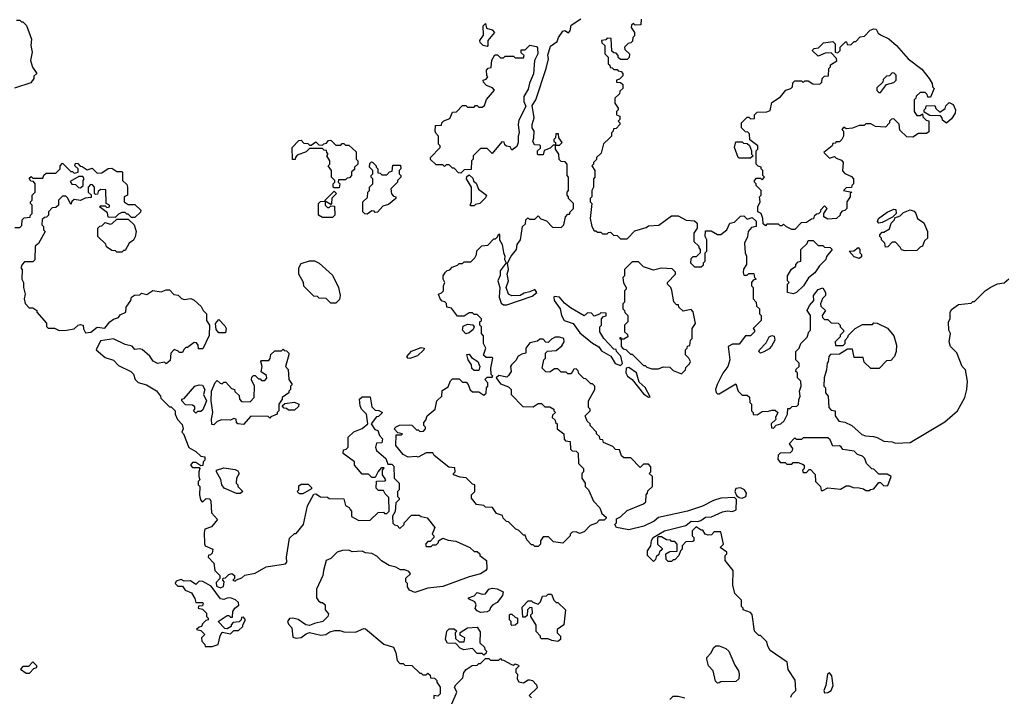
# Model space of a CAD drawing. Extents: x 1862350 to 2057294, y 212041 to 437318.
# Tile 237 of 256: x 2011185 to 2017167, y 358290 to 362402. Entities that reach past the tile are written whole.
import ezdxf

# ---------------------------------------------------------------- set-up
doc = ezdxf.new("R2010")
doc.units = 0

msp = doc.modelspace()

# ---------------------------------------------------------------- linework, layer by layer
at = {"layer": '0CON10XD'}
for points in [[(2011165, 362400), (2011185, 362400), (2011195, 362390), (2011205, 362390), (2011227, 362367), (2011257.5, 362285), (2011253.3, 362245), (2011260, 362205), (2011250, 362155), (2011263, 362113), (2011290, 362075), (2011271.7, 362058.3), (2011270, 362045), (2011251.7, 362018.3), (2011153, 361987)], [(2013861.7, 359621.7), (2013820, 359635), (2013820, 359645), (2013830, 359655), (2013828.3, 359678.3), (2013791.7, 359681.7), (2013703.6, 359753.6), (2013695, 359770), (2013655, 359770), (2013605, 359742.5), (2013595, 359747.5), (2013545, 359742.5), (2013515, 359760), (2013470, 359815), (2013471.7, 359878.3), (2013505, 359880), (2013510, 359885), (2013481.7, 359891.7), (2013460, 359915), (2013471.7, 359928.3), (2013493, 359937), (2013555, 359940), (2013567, 359937), (2013595, 359910), (2013605, 359910), (2013615, 359900), (2013638.3, 359901.7), (2013650, 359915), (2013650, 359925), (2013640, 359935), (2013640, 359955), (2013651.7, 359968.3), (2013660, 359995), (2013710, 360035), (2013720, 360085), (2013750, 360115), (2013751.7, 360148.3), (2013788.3, 360171.7), (2013801.7, 360208.3), (2013815, 360220), (2013855, 360220), (2013875, 360200), (2013898.3, 360198.3), (2013910, 360185), (2013921.7, 360151.7), (2013935, 360140), (2013975, 360140), (2014005, 360120), (2014018.3, 360131.7), (2014020, 360165), (2014030, 360175), (2014030, 360195), (2014010, 360215), (2014025, 360230), (2014055, 360230), (2014060, 360235), (2014050, 360245), (2014047.5, 360285), (2014060, 360345), (2014055, 360350), (2014018.3, 360348.3), (2014003.3, 360363.3), (2014017.5, 360405), (2014002.5, 360435), (2014001.7, 360481.7), (2013990, 360495), (2013990, 360535), (2013980, 360545), (2013980, 360565), (2013990, 360575), (2013990, 360585), (2013965, 360610), (2013945, 360610), (2013935, 360620), (2013915, 360620), (2013885, 360600), (2013845, 360600), (2013808.3, 360648.3), (2013780, 360655), (2013778.3, 360678.3), (2013768.3, 360688.3), (2013751.7, 360691.7), (2013740, 360705), (2013730, 360735), (2013748.3, 360741.7), (2013760, 360755), (2013760, 360785), (2013767.5, 360805), (2013757.5, 360825), (2013757.5, 360845), (2013771.7, 360868.3), (2013781.7, 360878.3), (2013798.3, 360881.7), (2013811.7, 360898.3), (2013845, 360910), (2013855, 360920), (2013875, 360920), (2013885, 360930), (2013925, 360930), (2013950, 360955), (2013960, 360975), (2013961.7, 360998.3), (2013991.7, 361028.3), (2014028.3, 361031.7), (2014065, 361070), (2014075, 361070), (2014088.3, 361081.7), (2014095, 361100), (2014100, 361095), (2014100, 361065), (2014116.7, 361035), (2014125, 360987.5), (2014133.3, 360965), (2014130, 360945), (2014140, 360925), (2014103.3, 360875), (2014103, 360847), (2014088.8, 360815), (2014102, 360775), (2014098.9, 360715), (2014110, 360680), (2014125, 360669.2), (2014145, 360669.2), (2014298.3, 360721.7), (2014325.9, 360744.1), (2014315, 360763.3), (2014285, 360748), (2014249.2, 360740.8), (2014225, 360726.2), (2014175, 360723.3), (2014153.8, 360735), (2014141.2, 360775), (2014154, 360815), (2014146.7, 360855), (2014153.8, 360885), (2014148.3, 360921.7), (2014170, 360965), (2014202.5, 361005), (2014207.5, 361035), (2014227.5, 361065), (2014240, 361145), (2014258.3, 361161.7), (2014260, 361185), (2014271.7, 361198.3), (2014285, 361190), (2014315, 361190), (2014335, 361210), (2014351.7, 361191.7), (2014385, 361180), (2014421.7, 361141.7), (2014475, 361140), (2014490, 361155), (2014500, 361205), (2014515, 361220), (2014525, 361220), (2014530, 361235), (2014550, 361255), (2014550, 361285), (2014520, 361315), (2014520, 361325), (2014510, 361335), (2014510, 361355), (2014520, 361365), (2014520, 361445), (2014510, 361455), (2014510, 361525), (2014498.3, 361538.3), (2014475, 361540), (2014461.7, 361551.7), (2014460, 361585), (2014440, 361615), (2014440, 361640), (2014465, 361640), (2014480, 361655), (2014460, 361685), (2014458.3, 361708.3), (2014441.7, 361708.3), (2014440, 361685), (2014430, 361675), (2014430, 361665), (2014440, 361655), (2014440, 361640), (2014425, 361640), (2014408.3, 361621.7), (2014371.7, 361608.3), (2014365, 361580), (2014335, 361580), (2014330, 361585), (2014330, 361605), (2014348.3, 361621.7), (2014350, 361635), (2014345, 361640), (2014311.7, 361641.7), (2014302.5, 361665), (2014308.3, 361681.7), (2014310, 361725), (2014297.5, 361745), (2014297.5, 361765), (2014310, 361805), (2014298.3, 361881.7), (2014320, 361915), (2014383.9, 362106.1), (2014396.7, 362165), (2014393.6, 362186.4), (2014409.3, 362240.7), (2014449.3, 362270.7), (2014457.5, 362295), (2014485, 362332.5), (2014497.5, 362337.5), (2014518.3, 362321.7), (2014530, 362335), (2014535, 362370), (2014595, 362407.5)], [(2014025, 362240), (2014000, 362245), (2013983, 362263), (2013980, 362275), (2014001.7, 362308.3), (2014000, 362365), (2014015, 362380), (2014021.7, 362351.7), (2014055, 362340), (2014070, 362325), (2014030, 362275), (2014030, 362245), (2014025, 362240)], [(2014960, 362405), (2014958.3, 362371.7), (2014925, 362370), (2014915, 362380), (2014901.7, 362368.3), (2014900, 362355), (2014920, 362325), (2014920, 362305), (2014910, 362295), (2014908.3, 362271.7), (2014898.3, 362261.7), (2014881.7, 362258.3), (2014860, 362235), (2014861.7, 362221.7), (2014890, 362195), (2014888.3, 362171.7), (2014875, 362160), (2014835, 362160), (2014821.7, 362171.7), (2014820, 362185), (2014808.3, 362198.3), (2014795, 362200), (2014781.7, 362211.7), (2014778.3, 362288.3), (2014755, 362290), (2014745, 362280), (2014720, 362275), (2014721.7, 362261.7), (2014740, 362245), (2014740, 362195), (2014760, 362175), (2014760, 362135), (2014770, 362125), (2014771.7, 362111.7), (2014785, 362110), (2014795, 362100), (2014815, 362100), (2014821.7, 362091.7), (2014838.3, 362088.3), (2014850, 362075), (2014848.3, 362061.7), (2014828.3, 362041.7), (2014810, 362035), (2014811.7, 362021.7), (2014835, 362020), (2014848.3, 362008.3), (2014850, 361985), (2014831.7, 361968.3), (2014828.3, 361951.7), (2014800, 361925), (2014800, 361895), (2014820, 361865), (2014820, 361855), (2014810, 361845), (2014810, 361825), (2014830, 361815), (2014830, 361795), (2014820, 361785), (2014830, 361775), (2014830, 361765), (2014808.3, 361741.7), (2014791.7, 361738.3), (2014790, 361725), (2014780, 361715), (2014780, 361695), (2014768.3, 361681.7), (2014731.7, 361648.3), (2014718.3, 361591.7), (2014690, 361565), (2014688.3, 361551.7), (2014670, 361535), (2014670, 361525), (2014660, 361515), (2014680, 361485), (2014680, 361445), (2014670, 361435), (2014670, 361385), (2014660, 361365), (2014660, 361325), (2014650, 361315), (2014650, 361295), (2014660, 361285), (2014650, 361195), (2014660, 361145), (2014675, 361120), (2014685, 361120), (2014695, 361110), (2014715, 361110), (2014725, 361100), (2014755, 361100), (2014761.7, 361108.3), (2014775, 361110), (2014791.7, 361091.7), (2014815, 361090), (2014835, 361070), (2014875, 361070), (2014921.7, 361118.3), (2014991.7, 361138.3), (2015005, 361150), (2015067, 361153), (2015145, 361210), (2015185, 361210), (2015233, 361183), (2015285, 361180), (2015300, 361165), (2015300, 361135), (2015280, 361105), (2015280, 361055), (2015310, 361025), (2015310, 361015), (2015320, 361005), (2015320, 360985), (2015295, 360960), (2015275, 360960), (2015261.7, 360948.3), (2015260, 360925), (2015285, 360900), (2015325, 360900), (2015338.3, 360911.7), (2015340, 360925), (2015350, 360935), (2015350, 360985), (2015360, 360995), (2015360, 361065), (2015350, 361085), (2015351.7, 361118.3), (2015385, 361120), (2015425, 361097.5), (2015445, 361097.5), (2015480, 361125), (2015500, 361165), (2015528.3, 361171.7), (2015565, 361207.5), (2015585, 361210), (2015605, 361190), (2015635, 361200), (2015658.3, 361178.3), (2015660, 361145), (2015631.7, 361138.3), (2015610, 361115), (2015607, 361083), (2015587.5, 361045), (2015592.5, 360985), (2015600, 360965), (2015600, 360915), (2015583, 360887), (2015580, 360865), (2015585, 360850), (2015605, 360850), (2015615, 360860), (2015645, 360860), (2015650, 360835), (2015660, 360825), (2015641.7, 360818.3), (2015630, 360805), (2015630, 360785), (2015640, 360775), (2015640, 360705), (2015660, 360685), (2015661.7, 360661.7), (2015680, 360645), (2015680, 360615), (2015690, 360605), (2015690, 360575), (2015640, 360525), (2015650, 360515), (2015650, 360505), (2015625, 360480), (2015595, 360480), (2015555, 360430), (2015515, 360430), (2015490, 360415), (2015500, 360335), (2015486.7, 360295), (2015455.8, 360254.2), (2015422, 360185), (2015412, 360155), (2015416.4, 360136.4), (2015425, 360127.5), (2015435, 360127.5), (2015535, 360190), (2015550, 360145), (2015561.7, 360131.7), (2015575, 360120), (2015605, 360120), (2015618.3, 360108.3), (2015620, 360075), (2015630, 360065), (2015630, 360025), (2015640, 360015), (2015641.7, 360001.7), (2015665, 360000), (2015695, 360020), (2015735, 360022.5), (2015755, 360030), (2015775, 360030), (2015790, 360015), (2015777.5, 359985), (2015778.3, 359971.7), (2015750, 359945), (2015751.7, 359921.7), (2015765, 359920), (2015781.7, 359938.3), (2015810, 359945), (2015830, 359965), (2015850, 360005), (2015851.7, 360038.3), (2015865, 360040), (2015878.3, 360051.7), (2015907, 360053), (2015917, 360063), (2015918.3, 360091.7), (2015927.5, 360115), (2015922.5, 360145), (2015932.5, 360175), (2015930, 360205), (2015910, 360225), (2015910, 360255), (2015900, 360265), (2015901.7, 360278.3), (2015920, 360295), (2015920, 360315), (2015900, 360335), (2015900, 360385), (2015920, 360405), (2015930, 360435), (2015968.3, 360471.7), (2015980, 360505), (2015990, 360515), (2015990, 360605), (2015970, 360635), (2015983.3, 360665), (2016010, 360695), (2016007.5, 360725), (2016035, 360763.3), (2016065, 360772.5), (2016080, 360745), (2016080, 360725), (2016061.7, 360708.3), (2016050, 360675), (2016051.7, 360661.7), (2016080, 360635), (2016060, 360605), (2016061.7, 360591.7), (2016075, 360580), (2016095, 360580), (2016115, 360560), (2016158.3, 360558.3), (2016170, 360545), (2016170, 360535), (2016190, 360515), (2016190, 360505), (2016170, 360485), (2016170, 360475), (2016140, 360445), (2016141.7, 360421.7), (2016188.3, 360421.7), (2016200, 360435), (2016200, 360455), (2016217, 360473), (2016220, 360485), (2016260, 360525), (2016305, 360550), (2016365, 360550), (2016375, 360560), (2016395, 360557.5), (2016456.4, 360526.4), (2016495, 360480)], [(2015895, 361127.5), (2015875, 361127.5), (2015843, 361143), (2015825, 361160), (2015815, 361150), (2015805, 361150), (2015795, 361160), (2015725, 361160), (2015715, 361150), (2015701.7, 361161.7), (2015700, 361195), (2015690, 361225), (2015670, 361235), (2015670, 361265), (2015682.5, 361295), (2015680, 361325), (2015690, 361335), (2015690, 361365), (2015660, 361395), (2015660, 361405), (2015650, 361415), (2015650, 361425), (2015661.7, 361438.3), (2015685, 361440), (2015695, 361430), (2015710, 361445), (2015700, 361455), (2015700, 361485), (2015690, 361495), (2015690, 361505), (2015671.7, 361511.7), (2015660, 361525), (2015660, 361605), (2015670, 361615), (2015670, 361635), (2015621.7, 361671.7), (2015618.3, 361708.3), (2015608.3, 361718.3), (2015595, 361720), (2015570, 361745), (2015570, 361775), (2015605, 361810), (2015615, 361810), (2015625, 361800), (2015648.3, 361801.7), (2015650, 361825), (2015665, 361840), (2015725, 361842.5), (2015745, 361850), (2015755, 361900), (2015806.4, 361933.6), (2015840, 361975), (2015870, 361985), (2015880, 361995), (2015881.7, 362018.3), (2015895, 362030), (2015935, 362030), (2015945, 362020), (2015955, 362030), (2015975, 362030), (2016003, 362013), (2016045, 362010), (2016058.3, 362021.7), (2016060, 362045), (2016075, 362060), (2016098.3, 362061.7), (2016100, 362105), (2016110, 362115), (2016111.7, 362128.3), (2016148.3, 362151.7), (2016147, 362167), (2016115, 362200), (2016078.3, 362198.3), (2016035, 362180), (2016000, 362215), (2016011.7, 362228.3), (2016038.3, 362231.7), (2016068.3, 362261.7), (2016125, 362270), (2016140, 362255), (2016140, 362205), (2016155, 362200), (2016170, 362215), (2016170, 362235), (2016201.7, 362268.3), (2016208.3, 362268.3), (2016211.7, 362251.7), (2016235, 362250), (2016255, 362270), (2016265, 362270), (2016291.7, 362298.3), (2016318.3, 362301.7), (2016351.7, 362338.3), (2016375, 362347.5), (2016387.5, 362345), (2016400.7, 362320.7), (2016415, 362310), (2016465, 362286.7), (2016512.5, 362245), (2016583.6, 362163.6), (2016665, 362102.5), (2016710, 362045), (2016727.5, 362015), (2016730, 361995), (2016740, 361985), (2016718.3, 361931.7), (2016701.7, 361931.7), (2016698.3, 361948.3), (2016685, 361960), (2016655, 361960), (2016631.7, 361938.3), (2016630, 361925), (2016620, 361915), (2016620, 361845), (2016635, 361820), (2016655, 361820), (2016670, 361830), (2016671.7, 361811.7), (2016691.7, 361791.7), (2016708.3, 361788.3), (2016708.3, 361721.7), (2016695, 361710), (2016645, 361710), (2016611.7, 361688.3), (2016575, 361690), (2016531.7, 361731.7), (2016528.3, 361768.3), (2016495, 361800), (2016481.7, 361798.3), (2016470, 361785), (2016470, 361775), (2016445, 361750), (2016385, 361752.5), (2016355, 361770), (2016325, 361770), (2016315, 361760), (2016285, 361760), (2016245, 361742.5), (2016205, 361740), (2016191.7, 361748.3), (2016180, 361735), (2016190, 361725), (2016190, 361695), (2016180, 361675), (2016165, 361660), (2016145, 361660), (2016138.3, 361651.7), (2016125, 361650), (2016120, 361635), (2016070, 361595), (2016105, 361560), (2016135, 361570), (2016145, 361560), (2016178.3, 361548.3), (2016187.5, 361535), (2016183, 361483), (2016197, 361467), (2016238.3, 361448.3), (2016250, 361435), (2016250, 361405), (2016240, 361395), (2016238.3, 361381.7), (2016205, 361380), (2016190, 361365), (2016240, 361355), (2016230, 361345), (2016230, 361325), (2016210, 361295), (2016210, 361255), (2016198.3, 361241.7), (2016181.7, 361238.3), (2016170, 361225), (2016170, 361215), (2016147, 361193), (2016095, 361190), (2016070, 361205), (2016070, 361225), (2016090, 361255), (2016075, 361270), (2016050, 361245), (2016050, 361235), (2016038.3, 361221.7), (2016025, 361220), (2016011.7, 361208.3), (2016008.3, 361191.7), (2015995, 361190), (2015965, 361170), (2015931.7, 361168.3), (2015895, 361127.5)], [(2013865, 361470), (2013851.7, 361471.7), (2013825, 361500), (2013815, 361500), (2013795, 361520), (2013775, 361520), (2013765, 361510), (2013755, 361520), (2013715, 361520), (2013681.7, 361551.7), (2013680, 361565), (2013740, 361625), (2013740, 361635), (2013730, 361645), (2013730, 361695), (2013713, 361713), (2013710, 361725), (2013711.7, 361758.3), (2013748.3, 361761.7), (2013750, 361775), (2013761.7, 361788.3), (2013798.3, 361801.7), (2013815, 361840), (2013838.3, 361841.7), (2013875, 361880), (2013895, 361880), (2013905, 361870), (2013945, 361870), (2013955, 361880), (2013965, 361880), (2013975, 361870), (2013995, 361870), (2014008.3, 361881.7), (2014021.7, 361918.3), (2014070, 361975), (2014058.3, 361988.3), (2014021.7, 362001.7), (2014001.7, 362021.7), (2014000, 362035), (2014018.3, 362041.7), (2014030, 362055), (2014022.5, 362062.5), (2014020, 362095), (2014031.7, 362108.3), (2014048.3, 362111.7), (2014053, 362157), (2014071.7, 362188.3), (2014088.3, 362188.3), (2014105, 362170), (2014125, 362170), (2014135, 362180), (2014185, 362180), (2014195, 362170), (2014245, 362170), (2014250, 362185), (2014231.7, 362201.7), (2014231.7, 362218.3), (2014255, 362220), (2014285, 362247.5), (2014325, 362240), (2014331.7, 362231.7), (2014332.5, 362195), (2014312.5, 362155), (2014306.4, 362073.6), (2014283, 362017), (2014275, 361980), (2014247.5, 361935), (2014247.5, 361905), (2014260, 361875), (2014218.3, 361791.7), (2014212.5, 361765), (2014220, 361715), (2014213.3, 361695), (2014213.3, 361655), (2014205, 361632.5), (2014175, 361610), (2014165, 361630), (2014143, 361633), (2014131.7, 361641.7), (2014128.3, 361658.3), (2014115, 361660), (2014055, 361590), (2014025, 361620), (2013985, 361620), (2013940, 361575), (2013940, 361555), (2013930, 361545), (2013928.3, 361491.7), (2013885, 361490), (2013865, 361470)], [(2016415, 361960), (2016451.7, 362008.3), (2016495, 362020), (2016510, 362035), (2016510, 362065), (2016498.3, 362078.3), (2016485, 362080), (2016468.3, 362061.7), (2016451.7, 362058.3), (2016431.7, 362038.3), (2016428.3, 362021.7), (2016391.7, 361988.3), (2016391.7, 361971.7), (2016405, 361960), (2016415, 361960)], [(2016815, 361772.5), (2016791.7, 361791.7), (2016790, 361805), (2016778.3, 361818.3), (2016715, 361820), (2016680, 361840), (2016680, 361855), (2016690, 361865), (2016691.7, 361878.3), (2016745, 361880), (2016751.7, 361861.7), (2016775, 361840), (2016808.3, 361861.7), (2016811.7, 361878.3), (2016831.7, 361898.3), (2016856.4, 361886.4), (2016870, 361855), (2016867.5, 361835), (2016845, 361800), (2016815, 361772.5)], [(2013125, 361380), (2013095, 361380), (2013090, 361385), (2013090, 361405), (2013100, 361415), (2013100, 361425), (2013080, 361445), (2013080, 361485), (2013060, 361515), (2013070, 361525), (2013070, 361545), (2013050, 361575), (2013060, 361585), (2013050, 361595), (2013048.3, 361608.3), (2013035, 361610), (2013025, 361620), (2012945, 361620), (2012925, 361600), (2012871.7, 361578.3), (2012860, 361565), (2012858.3, 361551.7), (2012841.7, 361551.7), (2012840, 361625), (2012881.7, 361668.3), (2012895, 361670), (2012911.7, 361651.7), (2012935, 361650), (2012945, 361640), (2012955, 361640), (2012985, 361660), (2013001.7, 361641.7), (2013025, 361640), (2013031.7, 361648.3), (2013048.3, 361651.7), (2013061.7, 361668.3), (2013075, 361670), (2013105, 361640), (2013135, 361640), (2013145, 361650), (2013155, 361650), (2013165, 361640), (2013185, 361640), (2013228.3, 361598.3), (2013230, 361555), (2013240, 361545), (2013240, 361525), (2013220, 361505), (2013218.3, 361491.7), (2013201.7, 361478.3), (2013200, 361455), (2013188.3, 361441.7), (2013175, 361440), (2013165, 361430), (2013121.7, 361428.3), (2013120, 361415), (2013130, 361405), (2013125, 361380)], [(2015625, 361560), (2015555, 361560), (2015550, 361565), (2015527.5, 361625), (2015535, 361660), (2015575, 361660), (2015581.7, 361651.7), (2015605, 361650), (2015618.3, 361638.3), (2015630, 361605), (2015630, 361585), (2015640, 361575), (2015625, 361560)], [(2013295, 361220), (2013281.7, 361221.7), (2013270, 361235), (2013270, 361295), (2013298.3, 361321.7), (2013300, 361355), (2013310, 361365), (2013310, 361385), (2013330, 361405), (2013330, 361435), (2013320, 361445), (2013320, 361455), (2013330, 361465), (2013330, 361485), (2013310, 361505), (2013311.7, 361528.3), (2013322.5, 361537.5), (2013330, 361535), (2013350, 361515), (2013350, 361505), (2013360, 361495), (2013361.7, 361471.7), (2013375, 361470), (2013385, 361460), (2013415, 361460), (2013431.7, 361478.3), (2013448.3, 361481.7), (2013451.7, 361518.3), (2013498.3, 361518.3), (2013500, 361495), (2013490, 361485), (2013490, 361465), (2013500, 361455), (2013500, 361445), (2013480, 361425), (2013480, 361415), (2013440, 361375), (2013443, 361343), (2013455, 361330), (2013470, 361325), (2013470, 361315), (2013425, 361280), (2013391.7, 361268.3), (2013358.3, 361231.7), (2013345, 361230), (2013338.3, 361238.3), (2013325, 361240), (2013295, 361220)], [(2011270, 361345), (2011280, 361355), (2011280, 361405), (2011268.3, 361418.3), (2011251.7, 361421.7), (2011241.7, 361438.3), (2011255, 361450), (2011265, 361440), (2011325, 361440), (2011331.7, 361458.3), (2011345, 361470), (2011405, 361470), (2011430, 361495), (2011430, 361515), (2011445, 361530), (2011495, 361480), (2011505, 361480), (2011515, 361470), (2011540, 361475), (2011540, 361495), (2011520, 361515), (2011525, 361530), (2011538.3, 361528.3), (2011551.7, 361511.7), (2011565, 361510), (2011595, 361490), (2011625, 361500), (2011655, 361470), (2011685, 361472.5), (2011723, 361497), (2011745, 361500), (2011775, 361480), (2011805, 361480), (2011810, 361475), (2011810, 361425), (2011835, 361400), (2011840, 361385), (2011840, 361335), (2011820, 361325), (2011820, 361295), (2011845, 361280), (2011885, 361280), (2011920, 361245), (2011918.3, 361231.7), (2011885, 361200), (2011865, 361200), (2011845, 361220), (2011835, 361220), (2011825, 361230), (2011805, 361230), (2011785, 361220), (2011765, 361200), (2011721.7, 361201.7), (2011718.3, 361228.3), (2011670, 361265), (2011675, 361270), (2011705, 361270), (2011715, 361260), (2011730, 361265), (2011730, 361275), (2011710, 361285), (2011708.3, 361368.3), (2011675, 361370), (2011661.7, 361358.3), (2011658.3, 361341.7), (2011645, 361340), (2011640, 361345), (2011640, 361385), (2011628.3, 361398.3), (2011615, 361400), (2011600, 361385), (2011600, 361355), (2011618.3, 361338.3), (2011618.3, 361321.7), (2011583, 361317), (2011555, 361302.5), (2011515, 361310), (2011501.7, 361298.3), (2011495, 361280), (2011478.3, 361318.3), (2011465, 361330), (2011445, 361330), (2011420, 361305), (2011420, 361275), (2011405, 361260), (2011381.7, 361258.3), (2011360, 361235), (2011360, 361215), (2011348.3, 361201.7), (2011335, 361200), (2011321.7, 361188.3), (2011320, 361155), (2011330, 361145), (2011330, 361125), (2011340, 361115), (2011298.3, 361041.7), (2011280, 361025), (2011277, 360943), (2011265, 360930), (2011215, 360930), (2011200, 360915), (2011192.5, 360895), (2011200, 360885), (2011197.5, 360825), (2011207.5, 360805), (2011207.5, 360775), (2011217.5, 360735), (2011212.5, 360705), (2011218.3, 360678.3), (2011241.7, 360651.7), (2011265, 360650), (2011290, 360635), (2011290, 360625), (2011347, 360557), (2011348.3, 360538.3), (2011357.5, 360527.5), (2011396.4, 360526.4), (2011425, 360512.5), (2011470, 360515), (2011515, 360522.5), (2011540, 360545), (2011555, 360550), (2011570, 360545), (2011573, 360523), (2011585, 360500), (2011617, 360503), (2011655, 360532.5), (2011701.7, 360528.3), (2011733.6, 360566.4), (2011755, 360582.5), (2011785, 360592.5), (2011795, 360607.5), (2011830, 360625), (2011832.5, 360655), (2011860, 360695), (2011863.6, 360716.4), (2011883, 360727), (2011915, 360730), (2011925, 360740), (2011957, 360733), (2011993.6, 360756.4), (2012045, 360747.5), (2012075, 360760), (2012095, 360760), (2012121.7, 360731.7), (2012147, 360727), (2012168.3, 360708.3), (2012185, 360702.5), (2012225, 360707.5), (2012245, 360697.5), (2012288.3, 360658.3), (2012300, 360635), (2012320, 360615), (2012320, 360575), (2012337.5, 360545), (2012337, 360483), (2012298.3, 360401.7), (2012271.7, 360401.7), (2012270, 360425), (2012258.3, 360438.3), (2012245, 360440), (2012205, 360410), (2012195, 360410), (2012181.7, 360398.3), (2012175, 360380), (2012155, 360380), (2012148.3, 360388.3), (2012123, 360397), (2012102.5, 360375), (2012098.3, 360331.7), (2012075, 360310), (2012065, 360320), (2012023, 360313), (2011995, 360327.5), (2011976.4, 360356.4), (2011928.3, 360398.3), (2011915, 360402.5), (2011885, 360397.5), (2011868.3, 360418.3), (2011825, 360427.5), (2011755, 360462.5), (2011675, 360450), (2011650, 360395), (2011705, 360350), (2011755, 360332.5), (2011785, 360300), (2011860, 360265), (2011877, 360247), (2011887.5, 360215), (2011905, 360197.5), (2011955, 360182.5), (2012016.4, 360146.4), (2012040, 360115), (2012041.7, 360101.7), (2012095, 360050), (2012105, 360050), (2012130, 360025), (2012130, 360005), (2012143, 359973), (2012171.7, 359941.7), (2012177.5, 359915), (2012170, 359895), (2012180, 359885), (2012211.7, 359801.7), (2012255, 359777.5), (2012285, 359750), (2012310, 359745), (2012310, 359725), (2012300, 359715), (2012298.3, 359691.7), (2012285, 359690), (2012255, 359710), (2012235, 359710), (2012222.5, 359695), (2012235, 359680), (2012275, 359680), (2012280, 359675), (2012272.5, 359655), (2012272.5, 359625), (2012280, 359605), (2012270, 359595), (2012270, 359575), (2012280, 359565), (2012277.5, 359515), (2012283, 359483), (2012295, 359470), (2012318.3, 359491.7), (2012339.3, 359489.3), (2012346.7, 359475), (2012350, 359405), (2012387.5, 359365), (2012349.3, 359320.7), (2012310, 359305), (2012306.7, 359285), (2012307, 359217), (2012312.5, 359205), (2012357.5, 359185), (2012355, 359160), (2012345, 359150), (2012331.7, 359148.3), (2012330, 359135), (2012365, 359100), (2012370, 359055), (2012400, 359025), (2012400, 359005), (2012378.3, 358981.7), (2012380, 358960), (2012405, 358950), (2012423, 358957), (2012427.5, 358985), (2012420, 358995), (2012421.7, 359008.3), (2012435, 359010), (2012455, 359030), (2012473, 359037), (2012490, 359025), (2012490, 359005), (2012480, 358995), (2012495, 358990), (2012501.7, 358998.3), (2012535, 359010), (2012553, 359027), (2012615, 359037.5), (2012683, 359077), (2012800, 359095), (2012807.5, 359105), (2012806.7, 359135), (2012825, 359250), (2012855, 359280), (2012865, 359280), (2012910, 359335), (2012932.5, 359447.5), (2012971.7, 359518.3), (2012985, 359520), (2013013, 359503), (2013055, 359500), (2013065, 359492.5), (2013155, 359490), (2013165, 359450), (2013186.4, 359436.4), (2013192.5, 359425), (2013200, 359415), (2013201.7, 359381.7), (2013245, 359357.5), (2013315, 359360), (2013363, 359407), (2013395, 359410), (2013401.7, 359401.7), (2013415, 359400), (2013430, 359415), (2013428.3, 359498.3), (2013405, 359520), (2013395, 359540), (2013365, 359540), (2013350, 359555), (2013351.7, 359598.3), (2013405, 359600), (2013410, 359605), (2013390, 359635), (2013390, 359665), (2013398.3, 359678.3), (2013381.7, 359678.3), (2013363, 359657), (2013345, 359620), (2013325, 359620), (2013305, 359640), (2013265, 359640), (2013220, 359695), (2013220, 359715), (2013150, 359765), (2013151.7, 359788.3), (2013168.3, 359791.7), (2013180, 359805), (2013180, 359865), (2013215, 359897.5), (2013265, 359916.7), (2013300, 359945), (2013292.5, 360005), (2013262.5, 360035), (2013252.5, 360055), (2013250, 360095), (2013265, 360110), (2013315, 360110), (2013325, 360050), (2013345, 360030), (2013367, 360027), (2013390, 360015), (2013365, 359990), (2013351.7, 359988.3), (2013320, 359945), (2013341.7, 359911.7), (2013360, 359905), (2013370, 359875), (2013390, 359855), (2013385, 359830), (2013351.7, 359828.3), (2013347.5, 359805), (2013353, 359783), (2013410, 359735), (2013421.7, 359701.7), (2013445, 359700), (2013458.3, 359688.3), (2013460, 359615), (2013490, 359585), (2013490, 359545), (2013480, 359535), (2013480, 359505), (2013490, 359495), (2013490, 359485), (2013470, 359465), (2013467, 359413), (2013450, 359385), (2013451.7, 359341.7), (2013461.7, 359331.7), (2013478.3, 359328.3), (2013495, 359310), (2013520, 359335), (2013520, 359345), (2013565, 359390), (2013611.7, 359391.7), (2013625, 359382.5), (2013660, 359375), (2013707.5, 359315), (2013690, 359275), (2013700, 359265), (2013700, 359255), (2013678.3, 359231.7), (2013665, 359230), (2013650, 359215), (2013655, 359200), (2013685, 359200), (2013695, 359210), (2013715, 359210), (2013730, 359225), (2013730, 359235), (2013755, 359250), (2013788.3, 359238.3), (2013835, 359232.5), (2013920, 359195), (2013945, 359170), (2013965, 359170), (2013980, 359155), (2013980, 359145), (2014020, 359115), (2014022.5, 359065), (2014017.5, 359055), (2013985, 359034), (2013915, 359016.7), (2013755, 358956.2), (2013663.6, 358946.4), (2013585, 358921.2), (2013552.5, 358935), (2013540, 358955), (2013540, 358975), (2013530, 358985), (2013531.7, 359008.3), (2013560, 359035), (2013548.3, 359048.3), (2013525, 359057.5), (2013498.3, 359058.3), (2013470, 359075), (2013430, 359085), (2013383.6, 359113.6), (2013355, 359142.5), (2013325, 359157.5), (2013285, 359162.5), (2013265, 359172.5), (2013205, 359167.5), (2013185, 359177.5), (2013147, 359177), (2013113.9, 359166.1), (2013075, 359127.5), (2013047.5, 359115), (2013030, 359055), (2013027.5, 359025), (2012988.3, 358941.7), (2012988.3, 358888.3), (2013000.7, 358870.7), (2013015, 358860), (2013025, 358860), (2013040, 358845), (2013040, 358815), (2013061.7, 358791.7), (2013057.5, 358775), (2013026.2, 358743.8), (2012975, 358733.3), (2012945, 358720), (2012923.9, 358723.9), (2012875.9, 358755.9), (2012845, 358764), (2012825, 358762), (2012812, 358745), (2012818.3, 358728.3), (2012838.8, 358705), (2012845, 358650), (2012865, 358642.5), (2012895, 358646.7), (2012925, 358670), (2012945, 358677.5), (2013015, 358662), (2013043.9, 358666.1), (2013068.3, 358681.7), (2013099.3, 358690.7), (2013130.7, 358690.7), (2013155, 358682.5)], [(2011555, 361380), (2011570, 361395), (2011570, 361425), (2011577.5, 361435), (2011568.3, 361448.3), (2011545, 361450), (2011491.7, 361418.3), (2011501.7, 361401.7), (2011525, 361400), (2011541.7, 361381.7), (2011555, 361380)], [(2013945, 361270), (2013925, 361270), (2013922.5, 361275), (2013930, 361295), (2013930, 361385), (2013900, 361435), (2013901.7, 361448.3), (2013915, 361460), (2013938.3, 361438.3), (2013941.7, 361421.7), (2013958.3, 361408.3), (2013971.7, 361371.7), (2014020, 361335), (2014015, 361320), (2013980, 361285), (2013955, 361280), (2013945, 361270)], [(2013075, 361280), (2013040, 361300), (2013040, 361305), (2013095, 361360), (2013110, 361345), (2013081.7, 361318.3), (2013080, 361285), (2013075, 361280)], [(2011155, 361140), (2011185, 361140), (2011198.3, 361151.7), (2011200, 361185), (2011211.7, 361198.3), (2011248.3, 361201.7), (2011250, 361215), (2011260, 361225), (2011260, 361275), (2011250, 361285), (2011250, 361295), (2011260, 361305), (2011260, 361335), (2011270, 361345)], [(2013085, 361200), (2013025, 361200), (2013000, 361215), (2013000, 361285), (2013011.7, 361298.3), (2013040, 361300), (2013040, 361275), (2013055, 361260), (2013065, 361260), (2013075, 361270), (2013098.3, 361268.3), (2013100, 361215), (2013085, 361200)], [(2016405, 361166.2), (2016396.2, 361175), (2016402.9, 361195), (2016455, 361232), (2016495, 361250), (2016508.3, 361248.3), (2016510, 361225), (2016488.3, 361201.7), (2016425, 361170), (2016405, 361166.2)], [(2016565, 360997.5), (2016543, 361003), (2016535, 361020), (2016505, 361050), (2016485, 361050), (2016458.3, 361021.7), (2016445, 361020), (2016440, 361045), (2016420, 361065), (2016420, 361075), (2016410, 361085), (2016410, 361095), (2016425, 361110), (2016435, 361110), (2016468.3, 361131.7), (2016480, 361165), (2016500, 361185), (2016501.7, 361198.3), (2016535, 361210), (2016555, 361230), (2016595, 361247.5), (2016618.3, 361238.3), (2016630, 361225), (2016640, 361195), (2016678.3, 361168.3), (2016700, 361115), (2016700, 361075), (2016681.7, 361058.3), (2016670, 361025), (2016655, 361020), (2016635, 361000), (2016565, 360997.5)], [(2011805, 360990), (2011775, 360990), (2011767, 360997), (2011745, 361000), (2011711.7, 361021.7), (2011708.3, 361038.3), (2011660, 361085), (2011660, 361135), (2011671.7, 361148.3), (2011685, 361150), (2011705, 361170), (2011735, 361160), (2011747, 361163), (2011775, 361190), (2011845, 361190), (2011880, 361155), (2011892.5, 361115), (2011887, 361083), (2011876.7, 361063.3), (2011850, 361045), (2011825, 361000), (2011815, 361000), (2011805, 360990)], [(2015885, 360736.7), (2015850, 360745), (2015850, 360795), (2015860, 360805), (2015850, 360815), (2015850, 360845), (2015873.6, 360886.4), (2015900, 360905), (2015900, 360915), (2015915, 360930), (2015930, 360935), (2015930, 361005), (2015968.3, 361041.7), (2015975, 361060), (2016005, 361060), (2016035, 361030), (2016065, 361030), (2016075, 361020), (2016108.3, 361018.3), (2016120, 361005), (2016087.5, 360962.5), (2016082.5, 360945), (2016043.6, 360906.4), (2016015, 360863.3), (2015976.7, 360833.3), (2015946.7, 360785), (2015905, 360743.3), (2015885, 360736.7)], [(2016285, 360950), (2016255, 360960), (2016223.3, 360995), (2016251.7, 360998.3), (2016278.3, 361018.3), (2016290, 361005), (2016290, 360985), (2016300, 360975), (2016298.3, 360961.7), (2016285, 360950)], [(2013105, 360680), (2013075, 360680), (2013047, 360707), (2013005, 360710), (2012995, 360720), (2012971.7, 360721.7), (2012911.7, 360781.7), (2012910, 360805), (2012880, 360855), (2012880, 360895), (2012895, 360920), (2012945, 360937.5), (2012975, 360937.5), (2013005, 360922.5), (2013085, 360850), (2013122.5, 360775), (2013132.5, 360725), (2013128.3, 360701.7), (2013105, 360680)], [(2015205, 360250), (2015230, 360275), (2015231.7, 360288.3), (2015255, 360310), (2015260, 360325), (2015250, 360345), (2015230, 360365), (2015230, 360395), (2015240, 360405), (2015241.7, 360418.3), (2015257, 360423), (2015260, 360455), (2015270, 360465), (2015270, 360525), (2015290, 360555), (2015277, 360627), (2015265, 360640), (2015215, 360630), (2015190, 360655), (2015188.3, 360668.3), (2015175, 360670), (2015158.3, 360688.3), (2015147, 360757), (2015140, 360775), (2015120, 360795), (2015120, 360805), (2015170, 360855), (2015168.3, 360868.3), (2015148.3, 360888.3), (2015085, 360892.5), (2015035, 360880), (2014975, 360900), (2014945, 360930), (2014905, 360930), (2014860, 360885), (2014860, 360845), (2014850, 360835), (2014853, 360803), (2014870, 360775), (2014870, 360765), (2014860, 360755), (2014860, 360685), (2014850, 360675), (2014850, 360645), (2014860, 360635), (2014861.7, 360621.7), (2014880, 360605), (2014880, 360565), (2014860, 360545), (2014860, 360505), (2014878.3, 360488.3), (2014880, 360475), (2014855, 360460), (2014840, 360460), (2014838.3, 360468.3), (2014831.7, 360468.3), (2014831.7, 360461.7), (2014840, 360460), (2014840, 360415), (2014851.7, 360401.7), (2014868.3, 360398.3), (2014895, 360370), (2014905, 360370), (2014975, 360300), (2014985, 360300), (2014995, 360290), (2015025, 360280), (2015065, 360280), (2015095, 360292.5), (2015135, 360290), (2015155, 360270), (2015205, 360250)], [(2016495, 360480), (2016512.5, 360425), (2016510, 360385), (2016500, 360355), (2016478.3, 360331.7), (2016451.7, 360328.3), (2016407, 360283), (2016355, 360282.5), (2016315, 360320), (2016308.3, 360348.3), (2016255, 360350), (2016245, 360400), (2016215, 360400), (2016165, 360370), (2016111.7, 360368.3), (2016100, 360355), (2016097, 360323), (2016090, 360315), (2016086.4, 360273.6), (2016072.5, 360225), (2016070, 360175), (2016080, 360165), (2016080, 360135), (2016097.5, 360115), (2016100, 360045), (2016115, 360030), (2016140, 360025), (2016140, 359995), (2016161.7, 359961.7), (2016197, 359957), (2016240, 359935), (2016301.7, 359881.7), (2016323, 359873), (2016371.7, 359868.3), (2016395, 359862.5), (2016435, 359840), (2016485, 359837.5), (2016505, 359827.5), (2016595, 359832.5), (2016805, 359957.5), (2016882.5, 360025), (2016926.7, 360105), (2016940, 360155), (2016942.5, 360205), (2016930, 360275), (2016910, 360295), (2016878.3, 360378.3), (2016840, 360415), (2016832.5, 360445), (2016840, 360495), (2016830, 360515), (2016827.5, 360565), (2016837.5, 360585), (2016838.3, 360621.7), (2016845, 360640), (2016888.3, 360671.7), (2016965, 360680), (2016975, 360690), (2016985, 360690), (2017050, 360755), (2017080, 360775), (2017125, 360797.5), (2017165, 360802.5), (2017195, 360827.5)], [(2014835, 360301.2), (2014846.7, 360313.3), (2014836.7, 360356.7), (2014810, 360385), (2014808.3, 360398.3), (2014795, 360400), (2014733.6, 360463.6), (2014710, 360505), (2014710, 360535), (2014720, 360545), (2014720, 360585), (2014731.7, 360598.3), (2014748.3, 360601.7), (2014748.3, 360618.3), (2014715, 360620), (2014708.3, 360611.7), (2014675, 360600), (2014658.3, 360618.3), (2014635, 360620), (2014615, 360602.5), (2014531.2, 360651.2), (2014495, 360678.8), (2014465, 360716.2), (2014435, 360720), (2014430, 360715), (2014432.5, 360695), (2014468.8, 360645), (2014476.7, 360605), (2014493.6, 360573.6), (2014546.7, 360555), (2014588.8, 360498.8), (2014665, 360436.2), (2014703.9, 360413.9), (2014719.7, 360389.7), (2014776.4, 360356.4), (2014802.1, 360312.1), (2014835, 360301.2)], [(2012435, 360500), (2012395, 360500), (2012378.3, 360518.3), (2012373.6, 360556.4), (2012395, 360580), (2012431.7, 360541.7), (2012440, 360525), (2012435, 360500)], [(2013895, 360493.8), (2013874.4, 360514.4), (2013879.5, 360540.5), (2013905, 360551.5), (2013937.7, 360547.7), (2013946.7, 360535), (2013940.8, 360519.2), (2013915, 360500), (2013895, 360493.8)], [(2015870, 358285), (2015875, 358300), (2015900, 358325), (2015898.3, 358361.7), (2015897, 358387), (2015853, 358453), (2015847, 358497), (2015745, 358567.5), (2015730, 358595), (2015725, 358620), (2015685, 358660), (2015675, 358660), (2015650, 358685), (2015635, 358787.5), (2015625, 358798.8), (2015580, 358815), (2015580, 358825), (2015570, 358835), (2015570, 358875), (2015530, 358915), (2015517.5, 358965), (2015520, 359055), (2015470, 359115), (2015470, 359145), (2015480, 359155), (2015480, 359165), (2015440, 359195), (2015460, 359215), (2015445, 359290), (2015405, 359290), (2015388.3, 359271.7), (2015368.3, 359268.3), (2015350, 359275), (2015335, 359300), (2015325, 359300), (2015295, 359320), (2015270, 359295), (2015270, 359265), (2015280, 359255), (2015280, 359235), (2015275, 359230), (2015231.7, 359228.3), (2015210, 359205), (2015210, 359185), (2015200, 359175), (2015190, 359145), (2015165, 359120), (2015155, 359120), (2015145, 359110), (2015125, 359110), (2015111.7, 359121.7), (2015110, 359155), (2015135, 359170), (2015178.3, 359171.7), (2015180, 359215), (2015165, 359230), (2015145, 359230), (2015138.3, 359238.3), (2015115, 359240), (2015085, 359260), (2015065, 359260), (2015060, 359255), (2015060, 359215), (2015088.3, 359188.3), (2015088.3, 359181.7), (2015071.7, 359168.3), (2015068.3, 359151.7), (2015051.7, 359138.3), (2015048.3, 359121.7), (2015035, 359110), (2015000, 359145), (2015000, 359175), (2015020, 359205), (2015023, 359237), (2015032.5, 359255), (2015102.5, 359295), (2015232, 359328), (2015265, 359353.8), (2015305, 359352.5), (2015322.3, 359357.7), (2015351.9, 359378.1), (2015388.6, 359381.4), (2015455, 359411.2), (2015485, 359416.7), (2015515, 359412.5), (2015537, 359423), (2015540, 359485), (2015527.5, 359497.5), (2015445, 359494), (2015400.5, 359479.5), (2015332.5, 359445), (2015242.5, 359415), (2015065, 359376.7), (2015040, 359355), (2014976.8, 359323.2), (2014885, 359302.5), (2014810, 359315), (2014800, 359335), (2014810, 359345), (2014811.7, 359368.3), (2014835, 359380), (2014875, 359420), (2014975, 359460), (2014988.3, 359471.7), (2014990, 359515), (2015000, 359525), (2015001.7, 359538.3), (2015030, 359565), (2015030, 359625), (2015010, 359645), (2015020, 359655), (2015020, 359685), (2015005, 359700), (2014975, 359700), (2014955, 359680), (2014898.3, 359738.3), (2014855, 359740), (2014841.7, 359751.7), (2014828.3, 359788.3), (2014805, 359790), (2014788.3, 359808.3), (2014731.7, 359831.7), (2014728.3, 359848.3), (2014711.7, 359851.7), (2014708.3, 359868.3), (2014690, 359885), (2014690, 359895), (2014650, 359935), (2014650, 359945), (2014633, 359963), (2014620, 359995), (2014650, 360025), (2014650, 360035), (2014640, 360045), (2014640, 360085), (2014680, 360155), (2014680, 360175), (2014665, 360190), (2014655, 360190), (2014625, 360220), (2014611.7, 360221.7), (2014581.7, 360251.7), (2014578.3, 360268.3), (2014565, 360280), (2014551.7, 360278.3), (2014535, 360250), (2014515, 360250), (2014505, 360260), (2014475, 360260), (2014455, 360280), (2014435, 360280), (2014405, 360260), (2014381.7, 360261.7), (2014360, 360285), (2014370, 360335), (2014380, 360345), (2014380, 360375), (2014391.7, 360388.3), (2014445, 360392.5), (2014479.3, 360420.7), (2014492.5, 360445), (2014490, 360465), (2014465, 360472.5), (2014438.3, 360471.7), (2014415, 360460), (2014395, 360440), (2014381.7, 360441.7), (2014365, 360460), (2014345, 360460), (2014331.7, 360448.3), (2014285, 360437.5), (2014260, 360405), (2014260, 360375), (2014235, 360370), (2014213.6, 360356.4), (2014198.8, 360331.2), (2014172.5, 360305), (2014167.5, 360295), (2014170, 360265), (2014155, 360240), (2014145, 360230), (2014095, 360240), (2014080, 360225), (2014105, 360190), (2014155, 360170), (2014170, 360155), (2014170, 360125), (2014241.7, 360051.7), (2014305, 360050), (2014335, 360070), (2014355, 360070), (2014375, 360050), (2014405, 360050), (2014430, 360035), (2014430, 360025), (2014440, 360015), (2014421.7, 359998.3), (2014420, 359985), (2014438.3, 359968.3), (2014440, 359955), (2014450, 359945), (2014450, 359915), (2014490, 359885), (2014493, 359853), (2014501.7, 359841.7), (2014528.3, 359838.3), (2014531.7, 359791.7), (2014541.7, 359781.7), (2014565, 359780), (2014578.3, 359768.3), (2014580, 359705), (2014610, 359675), (2014610, 359655), (2014600, 359645), (2014600, 359615), (2014620, 359585), (2014620, 359565), (2014640, 359545), (2014670, 359475), (2014710, 359435), (2014721.7, 359401.7), (2014748.3, 359378.3), (2014748.3, 359371.7), (2014735, 359360), (2014705, 359360), (2014688.3, 359341.7), (2014651.7, 359328.3), (2014615, 359290), (2014585, 359280), (2014565, 359290), (2014541.7, 359288.3), (2014530, 359275), (2014530, 359265), (2014485, 359220), (2014428.3, 359228.3), (2014398.3, 359258.3), (2014365, 359260), (2014350, 359235), (2014350, 359215), (2014335, 359200), (2014315, 359200), (2014305, 359210), (2014295, 359210), (2014265, 359240), (2014255, 359270), (2014245, 359270), (2014215, 359300), (2014200, 359305), (2014155, 359350), (2014141.7, 359351.7), (2014121.7, 359371.7), (2014118.3, 359388.3), (2014081.7, 359401.7), (2014058.3, 359438.3), (2014015, 359440), (2014005, 359450), (2013960, 359455), (2013930, 359495), (2013930, 359515), (2013950, 359535), (2013950, 359575), (2013935, 359580), (2013898.3, 359618.3), (2013861.7, 359621.7)], [(2015685, 360376), (2015676, 360385), (2015678.6, 360395), (2015720.8, 360439.2), (2015737.8, 360475), (2015755, 360483.5), (2015768.9, 360478.9), (2015772.9, 360455), (2015752.2, 360417.8), (2015737.8, 360402.2), (2015705, 360384), (2015685, 360376)], [(2012365, 359940), (2012351.7, 359941.7), (2012350, 359975), (2012357.5, 360015), (2012347.5, 360085), (2012350, 360145), (2012373, 360197), (2012385, 360210), (2012403, 360193), (2012415, 360190), (2012425, 360200), (2012438.3, 360198.3), (2012471.7, 360161.7), (2012490, 360155), (2012491.7, 360141.7), (2012518.3, 360118.3), (2012520, 360095), (2012531.7, 360081.7), (2012585, 360080), (2012610, 360105), (2012612.5, 360175), (2012593, 360213), (2012595, 360230), (2012605, 360240), (2012615, 360240), (2012635, 360220), (2012645, 360220), (2012655, 360210), (2012675, 360210), (2012687, 360223), (2012685, 360240), (2012652.5, 360262.5), (2012657.5, 360295), (2012650, 360325), (2012655, 360330), (2012698.3, 360331.7), (2012707, 360343), (2012711.7, 360368.3), (2012735, 360390), (2012775, 360390), (2012785, 360400), (2012791.7, 360391.7), (2012805, 360390), (2012820, 360375), (2012820, 360365), (2012800, 360295), (2012817, 360277), (2012820, 360215), (2012840, 360185), (2012830, 360175), (2012830, 360155), (2012820, 360145), (2012820, 360135), (2012780, 360105), (2012780, 360095), (2012760, 360065), (2012760, 360025), (2012750, 360015), (2012750, 360005), (2012711.7, 359988.3), (2012705, 359980), (2012695, 359990), (2012588.3, 359991.7), (2012545, 359942.5), (2012510, 359945), (2012503, 359953), (2012500, 359975), (2012485, 359977.5), (2012465, 359967.5), (2012410.7, 359969.3), (2012385, 359960), (2012365, 359940)], [(2013555, 360344), (2013542.5, 360345), (2013536.2, 360355), (2013565, 360387.9), (2013625, 360409.4), (2013642.5, 360405), (2013640, 360395), (2013601.7, 360358.3), (2013555, 360344)], [(2013975, 360270), (2013945, 360270), (2013931.7, 360281.7), (2013930, 360305), (2013910, 360335), (2013901.7, 360368.3), (2013915, 360370), (2013930, 360350), (2013967.5, 360325), (2013980, 360295), (2013975, 360270)], [(2015005, 360107.5), (2015015, 360110), (2014985, 360166.2), (2014949.3, 360199.3), (2014932.5, 360255), (2014885, 360287.5), (2014870, 360285), (2014866.7, 360255), (2014876.7, 360235), (2014906.7, 360215), (2014975, 360128.8), (2015005, 360107.5)], [(2012255, 360010), (2012240, 360025), (2012250, 360035), (2012248.3, 360048.3), (2012235, 360060), (2012191.7, 360061.7), (2012170, 360085), (2012170, 360095), (2012185, 360100), (2012250, 360175), (2012275, 360182.5), (2012295, 360180), (2012310, 360155), (2012302.5, 360125), (2012320, 360085), (2012298.3, 360031.7), (2012285, 360020), (2012265, 360020), (2012255, 360010)], [(2012818.3, 360028.3), (2012805, 360040), (2012791.7, 360041.7), (2012780, 360055), (2012795, 360070), (2012855, 360077.5), (2012880, 360065), (2012878.3, 360051.7), (2012855, 360030), (2012818.3, 360028.3)], [(2016345, 359540), (2016353, 359547), (2016375, 359550), (2016405, 359590), (2016415, 359590), (2016435, 359570), (2016458.3, 359571.7), (2016480, 359625), (2016455, 359640), (2016405, 359640), (2016375, 359670), (2016361.7, 359671.7), (2016330, 359705), (2016320, 359735), (2016305, 359750), (2016275, 359760), (2016255, 359780), (2016185, 359790), (2016176.4, 359806.4), (2016165, 359812.5), (2016125, 359810), (2016108.3, 359848.3), (2016095, 359860), (2015945, 359860), (2015935, 359850), (2015905, 359850), (2015895, 359860), (2015860, 359825), (2015880, 359795), (2015878.3, 359781.7), (2015865, 359770), (2015805, 359767.5), (2015792.5, 359755), (2015790.7, 359730.7), (2015805, 359710), (2015835, 359710), (2015845, 359700), (2015875, 359700), (2015885, 359710), (2015915, 359710), (2015941.7, 359701.7), (2015950, 359695), (2015950, 359675), (2015940, 359665), (2015945, 359650), (2015965, 359650), (2015981.7, 359668.3), (2015988.3, 359668.3), (2016018.3, 359638.3), (2016020, 359595), (2016050, 359565), (2016055, 359540), (2016065, 359540), (2016095, 359557.5), (2016171.7, 359548.3), (2016205, 359570), (2016225, 359570), (2016248.3, 359558.3), (2016285, 359557.5), (2016311.7, 359551.7), (2016325, 359540), (2016345, 359540)], [(2012525, 359522.5), (2012503, 359523), (2012427.5, 359555), (2012412.5, 359575), (2012407, 359607), (2012380, 359655), (2012380, 359665), (2012425, 359677.5), (2012495, 359667.5), (2012509.3, 359659.3), (2012517.5, 359645), (2012502.5, 359615), (2012500, 359585), (2012510, 359575), (2012510, 359565), (2012540, 359535), (2012525, 359522.5)], [(2012905, 359520), (2012885, 359520), (2012870, 359535), (2012880, 359545), (2012881.7, 359568.3), (2012895, 359580), (2012938.3, 359578.3), (2012958.3, 359558.3), (2012958.3, 359551.7), (2012905, 359520)], [(2015575, 359493.3), (2015596.7, 359503.3), (2015599.3, 359510.7), (2015600, 359525), (2015588, 359545), (2015565, 359557.5), (2015535, 359552.5), (2015530, 359535), (2015540, 359510), (2015555, 359497.5), (2015575, 359493.3)], [(2012311.7, 358591.7), (2012355, 358592.5), (2012390, 358605), (2012403, 358657), (2012415, 358680), (2012465, 358670), (2012485, 358690), (2012515, 358690), (2012540, 358715), (2012540, 358725), (2012557.5, 358755), (2012545, 358770), (2012531.7, 358768.3), (2012530, 358755), (2012518.3, 358741.7), (2012481.7, 358738.3), (2012470, 358725), (2012470, 358715), (2012445, 358700), (2012431.7, 358701.7), (2012390, 358745), (2012445, 358780), (2012455, 358780), (2012465, 358770), (2012478.3, 358771.7), (2012480, 358805), (2012492.5, 358825), (2012517, 358843), (2012515, 358860), (2012497, 358877), (2012465, 358887.5), (2012445, 358886.7), (2012425, 358877.5), (2012405, 358882.5), (2012348.3, 358958.3), (2012297, 358987), (2012275, 358990), (2012255, 358970), (2012221.7, 358991.7), (2012185, 358990), (2012165, 359000), (2012135, 358990), (2012130, 358975), (2012145, 358960), (2012175, 358960), (2012190, 358935), (2012229.3, 358919.3), (2012250, 358885), (2012255, 358860), (2012295, 358860), (2012300, 358855), (2012295, 358840), (2012271.7, 358838.3), (2012270, 358825), (2012295, 358820), (2012320, 358795), (2012320, 358775), (2012330, 358765), (2012330, 358755), (2012315, 358750), (2012295, 358730), (2012290, 358715), (2012275, 358710), (2012260, 358695), (2012285, 358690), (2012310, 358665), (2012290, 358645), (2012292.5, 358625), (2012310, 358605), (2012311.7, 358591.7)], [(2013985, 358800), (2013965, 358810), (2013953, 358823), (2013957.5, 358845), (2013950, 358865), (2013911.7, 358881.7), (2013911.7, 358888.3), (2013945, 358900), (2013965, 358920), (2013995, 358910), (2014015, 358912.5), (2014035, 358940), (2014055, 358947.5), (2014085, 358943.3), (2014122.5, 358925), (2014118.3, 358901.7), (2014085, 358860), (2014060, 358845), (2014045, 358830), (2014038.3, 358811.7), (2014025, 358802.5), (2013985, 358800)], [(2014455, 358622.5), (2014418.3, 358628.3), (2014395, 358640), (2014355, 358640), (2014350, 358645), (2014350, 358655), (2014323, 358683), (2014321.7, 358721.7), (2014290, 358775), (2014290, 358785), (2014300, 358795), (2014298.3, 358828.3), (2014285, 358830), (2014270, 358815), (2014268.3, 358781.7), (2014255, 358770), (2014241.7, 358771.7), (2014238.3, 358831.7), (2014275, 358870), (2014295, 358870), (2014301.7, 358861.7), (2014335, 358850), (2014350, 358865), (2014361.7, 358898.3), (2014385, 358900), (2014395, 358910), (2014415, 358910), (2014430, 358875), (2014445, 358860), (2014455, 358860), (2014500, 358815), (2014490, 358725), (2014450, 358695), (2014450, 358675), (2014470, 358655), (2014470, 358635), (2014455, 358622.5)], [(2014175, 358720), (2014170, 358725), (2014170, 358745), (2014160, 358755), (2014160, 358785), (2014165, 358790), (2014175, 358790), (2014195, 358770), (2014210, 358765), (2014210, 358735), (2014195, 358722.5), (2014175, 358720)], [(2013155, 358682.5), (2013225, 358680), (2013275, 358702.5), (2013285, 358700), (2013396.4, 358606.4), (2013455, 358587.5), (2013470, 358555), (2013478.3, 358508.3), (2013495, 358490), (2013515, 358490), (2013525, 358480), (2013567, 358477), (2013615, 358430), (2013625, 358430), (2013635, 358420), (2013655, 358420), (2013665, 358430), (2013678.3, 358418.3), (2013681.7, 358401.7), (2013705, 358400), (2013720, 358385), (2013720, 358375), (2013740, 358345), (2013740, 358305), (2013725, 358290), (2013700, 358295), (2013700, 358275)], [(2014005, 358540), (2013995, 358550), (2013965, 358550), (2013935, 358580), (2013882.5, 358572.5), (2013861.7, 358581.7), (2013835, 358610), (2013785, 358612.5), (2013772.5, 358635), (2013780, 358685), (2013795, 358700), (2013825, 358700), (2013840, 358685), (2013830, 358675), (2013831.7, 358641.7), (2013855, 358620), (2013885, 358620), (2013890, 358645), (2013861.7, 358661.7), (2013861.7, 358678.3), (2013905, 358706.7), (2013965, 358710), (2013981.7, 358681.7), (2013980, 358615), (2014008.3, 358588.3), (2014010, 358575), (2014020, 358565), (2014018.3, 358551.7), (2014005, 358540)], [(2015425, 358370), (2015411.7, 358381.7), (2015397.5, 358445), (2015370, 358475), (2015360, 358515), (2015360, 358525), (2015386.1, 358553.9), (2015400, 358585), (2015415, 358597.5), (2015435, 358597.5), (2015475, 358580), (2015492.5, 358565), (2015529.3, 358479.3), (2015552.5, 358445), (2015556.7, 358425), (2015553.3, 358395), (2015535, 358380), (2015445, 358377.5), (2015435, 358372.5), (2015425, 358370)], [(2011245, 358430), (2011271.7, 358458.3), (2011290, 358465), (2011290, 358475), (2011265, 358500), (2011238.3, 358471.7), (2011205, 358470), (2011190, 358455), (2011225, 358430), (2011245, 358430)], [(2013810, 358245), (2013837.5, 358305), (2013840, 358315), (2013827.5, 358345), (2013835, 358360), (2013877, 358403), (2013882.5, 358435), (2013897, 358453), (2013933, 358477), (2013965, 358480), (2013975, 358490), (2013985, 358490), (2014015, 358520), (2014035, 358520), (2014045, 358510), (2014095, 358510), (2014105, 358520), (2014111.7, 358511.7), (2014125, 358510), (2014173, 358483), (2014185, 358480), (2014195, 358487.5), (2014215, 358480), (2014220, 358475), (2014200, 358455), (2014200, 358435), (2014210, 358425), (2014207.5, 358395), (2014217, 358377), (2014245, 358372.5), (2014275, 358390), (2014285, 358390), (2014300, 358385), (2014325, 358360), (2014328.3, 358341.7), (2014280, 358295), (2014295, 358280)], [(2016075, 358310), (2016095, 358313.3), (2016115.8, 358324.2), (2016126, 358355), (2016118, 358415), (2016105, 358433.3), (2016092.5, 358425), (2016082.5, 358355), (2016070, 358325), (2016075, 358310)], [(2015135, 358270), (2015155, 358290), (2015185, 358290), (2015225, 358280)]]:
    msp.add_lwpolyline(points, dxfattribs=at)

doc.saveas('drawing.dxf')
